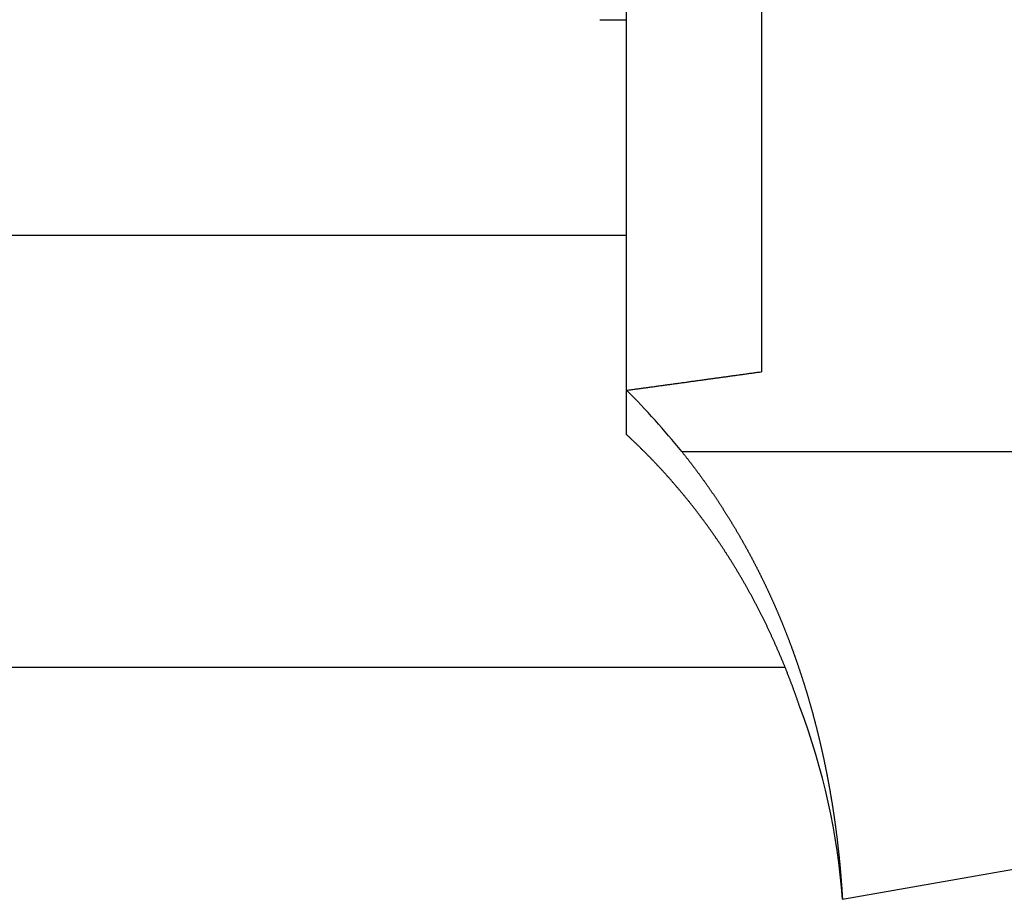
# Model space of a CAD drawing. Header units: millimetres. Extents: x 20 to 566, y 106 to 300.
# Tile 3 of 18: x 281 to 317, y 114 to 147. Entities that reach past the tile are written whole.
import ezdxf

# ---------------------------------------------------------------- set-up
doc = ezdxf.new("R2010")
doc.units = ezdxf.units.MM
doc.header["$MEASUREMENT"] = 0
doc.layers.add('4', color=7, linetype='Continuous')

msp = doc.modelspace()

# ---------------------------------------------------------------- linework, layer by layer
at = {"color": 7, "linetype": 'Continuous', "lineweight": 30}
for p, q in [((303.109, 131.45), (303.109, 195.327)), ((308.109, 186.209), (308.109, 133.785)), ((303.109, 138.827), (275.109, 138.827)), ((305.151, 130.827), (319.109, 130.827)), ((308.986, 122.827), (275.109, 122.827)), ((311.109, 114.238), (319.109, 115.648))]:
    msp.add_line(p, q, dxfattribs=at)
for centre, radius, start, end in [((283.507, 113.413), 27.779, 38.8191, 45.1195), ((286.174, 112.437), 25, 4.131, 20.831)]:
    msp.add_arc(centre, radius, start, end, dxfattribs=at)
for points, knots in [([(303.109, 133.097), (303.118, 133.098), (303.195, 133.109), (303.263, 133.118), (303.344, 133.129), (303.421, 133.14), (303.5, 133.151), (303.578, 133.161), (303.656, 133.172), (303.734, 133.183), (303.812, 133.194), (303.89, 133.204), (303.969, 133.215), (304.047, 133.226), (304.125, 133.236), (304.203, 133.247), (304.281, 133.258), (304.359, 133.268), (304.437, 133.279), (304.515, 133.29), (304.594, 133.301), (304.672, 133.311), (304.75, 133.322), (304.828, 133.333), (304.906, 133.344), (304.984, 133.354), (305.062, 133.365), (305.14, 133.376), (305.219, 133.386), (305.297, 133.397), (305.375, 133.408), (305.453, 133.419), (305.531, 133.429), (305.609, 133.44), (305.687, 133.451), (305.765, 133.462), (305.844, 133.472), (305.922, 133.483), (306, 133.494), (306.078, 133.505), (306.156, 133.515), (306.234, 133.526), (306.312, 133.537), (306.39, 133.548), (306.469, 133.558), (306.547, 133.569), (306.625, 133.58), (306.703, 133.591), (306.781, 133.601), (306.859, 133.612), (306.937, 133.623), (307.015, 133.634), (307.094, 133.645), (307.172, 133.655), (307.25, 133.666), (307.328, 133.677), (307.406, 133.688), (307.484, 133.698), (307.562, 133.709), (307.64, 133.72), (307.718, 133.731), (307.797, 133.742), (307.874, 133.752), (307.955, 133.763), (308.023, 133.773), (308.1, 133.784), (308.109, 133.785)], [0, 0, 0, 0, 0.07886, 0.15772, 0.23658, 0.315441, 0.394301, 0.473161, 0.552021, 0.630881, 0.709741, 0.788601, 0.867462, 0.946322, 1.025182, 1.104042, 1.182902, 1.261762, 1.340622, 1.419483, 1.498343, 1.577203, 1.656063, 1.734923, 1.813783, 1.892643, 1.971504, 2.050364, 2.129224, 2.208084, 2.286944, 2.365804, 2.444664, 2.523525, 2.602385, 2.681245, 2.760105, 2.838965, 2.917825, 2.996685, 3.075546, 3.154406, 3.233266, 3.312126, 3.390986, 3.469846, 3.548707, 3.627567, 3.706427, 3.785287, 3.864147, 3.943007, 4.021867, 4.100728, 4.179588, 4.258448, 4.337308, 4.416168, 4.495028, 4.573888, 4.652749, 4.731609, 4.810469, 4.889329, 4.968189, 5.047049, 5.047049, 5.047049, 5.047049]), ([(309.54, 121.327), (309.535, 121.343), (309.502, 121.438), (309.471, 121.53), (309.435, 121.635), (309.399, 121.736), (309.363, 121.838), (309.326, 121.94), (309.289, 122.041), (309.251, 122.143), (309.214, 122.244), (309.175, 122.345), (309.137, 122.446), (309.098, 122.547), (309.058, 122.647), (309.018, 122.748), (308.978, 122.848), (308.937, 122.949), (308.896, 123.049), (308.854, 123.148), (308.813, 123.248), (308.77, 123.348), (308.727, 123.447), (308.684, 123.546), (308.641, 123.645), (308.597, 123.744), (308.552, 123.843), (308.507, 123.941), (308.462, 124.039), (308.417, 124.137), (308.37, 124.235), (308.324, 124.333), (308.277, 124.43), (308.23, 124.528), (308.182, 124.625), (308.134, 124.722), (308.085, 124.818), (308.036, 124.915), (307.987, 125.011), (307.937, 125.107), (307.887, 125.203), (307.836, 125.299), (307.785, 125.394), (307.734, 125.489), (307.682, 125.584), (307.629, 125.679), (307.577, 125.773), (307.523, 125.867), (307.47, 125.961), (307.416, 126.055), (307.361, 126.149), (307.306, 126.242), (307.251, 126.335), (307.195, 126.428), (307.139, 126.52), (307.083, 126.613), (307.026, 126.705), (306.969, 126.797), (306.911, 126.888), (306.853, 126.979), (306.794, 127.07), (306.735, 127.161), (306.675, 127.252), (306.616, 127.342), (306.555, 127.432), (306.495, 127.521), (306.433, 127.611), (306.372, 127.7), (306.31, 127.788), (306.248, 127.877), (306.185, 127.965), (306.122, 128.053), (306.058, 128.141), (305.994, 128.228), (305.929, 128.315), (305.865, 128.402), (305.799, 128.488), (305.734, 128.574), (305.668, 128.66), (305.601, 128.746), (305.534, 128.831), (305.467, 128.916), (305.399, 129), (305.331, 129.085), (305.262, 129.168), (305.193, 129.252), (305.124, 129.335), (305.054, 129.418), (304.984, 129.501), (304.914, 129.583), (304.843, 129.665), (304.772, 129.747), (304.7, 129.828), (304.628, 129.909), (304.556, 129.989), (304.483, 130.069), (304.41, 130.149), (304.336, 130.229), (304.262, 130.308), (304.188, 130.386), (304.113, 130.465), (304.038, 130.543), (303.963, 130.621), (303.887, 130.698), (303.811, 130.775), (303.734, 130.851), (303.657, 130.927), (303.58, 131.003), (303.502, 131.079), (303.424, 131.154), (303.347, 131.228), (303.266, 131.304), (303.195, 131.37), (303.121, 131.439), (303.109, 131.45)], [0, 0, 0, 0, 0.108106, 0.216209, 0.324314, 0.432421, 0.540535, 0.648659, 0.756788, 0.864918, 0.973048, 1.081187, 1.18933, 1.297473, 1.405616, 1.513765, 1.621918, 1.730072, 1.838223, 1.94638, 2.054541, 2.162703, 2.270862, 2.379025, 2.487192, 2.59536, 2.703526, 2.811694, 2.919868, 3.028043, 3.136216, 3.24439, 3.352571, 3.460753, 3.568935, 3.677118, 3.785307, 3.893501, 4.001693, 4.109886, 4.218086, 4.32629, 4.434494, 4.542696, 4.650904, 4.759117, 4.86733, 4.975539, 5.083755, 5.191975, 5.300196, 5.408413, 5.516635, 5.624862, 5.733091, 5.841316, 5.949545, 6.05778, 6.166017, 6.274253, 6.38249, 6.490734, 6.598982, 6.70723, 6.815478, 6.923735, 7.031997, 7.14026, 7.248524, 7.356797, 7.465077, 7.573359, 7.681643, 7.789939, 7.898243, 8.00655, 8.114856, 8.223172, 8.331496, 8.439823, 8.548145, 8.656473, 8.764808, 8.873144, 8.981474, 9.089804, 9.19814, 9.306475, 9.414803, 9.523127, 9.631454, 9.73978, 9.848096, 9.956404, 10.064715, 10.173021, 10.281318, 10.389602, 10.497886, 10.606165, 10.714433, 10.822686, 10.930936, 11.039179, 11.14741, 11.255624, 11.363831, 11.472031, 11.580218, 11.688386, 11.796534, 11.904671, 12.012805, 12.120944, 12.120944, 12.120944, 12.120944]), ([(305.151, 130.827), (305.153, 130.825), (305.182, 130.788), (305.206, 130.759), (305.235, 130.722), (305.263, 130.687), (305.29, 130.652), (305.318, 130.617), (305.346, 130.582), (305.373, 130.546), (305.401, 130.511), (305.428, 130.476), (305.456, 130.44), (305.483, 130.405), (305.51, 130.369), (305.537, 130.334), (305.565, 130.298), (305.592, 130.262), (305.619, 130.227), (305.646, 130.191), (305.672, 130.155), (305.699, 130.119), (305.726, 130.083), (305.753, 130.047), (305.779, 130.011), (305.806, 129.975), (305.832, 129.939), (305.859, 129.903), (305.885, 129.867), (305.911, 129.83), (305.938, 129.794), (305.964, 129.758), (305.99, 129.721), (306.016, 129.685), (306.042, 129.648), (306.068, 129.612), (306.094, 129.575), (306.119, 129.538), (306.145, 129.502), (306.171, 129.465), (306.196, 129.428), (306.222, 129.391), (306.247, 129.354), (306.272, 129.317), (306.298, 129.28), (306.323, 129.243), (306.348, 129.206), (306.373, 129.169), (306.398, 129.132), (306.423, 129.095), (306.448, 129.057), (306.473, 129.02), (306.498, 128.983), (306.522, 128.945), (306.547, 128.908), (306.572, 128.87), (306.596, 128.833), (306.62, 128.795), (306.645, 128.758), (306.669, 128.72), (306.693, 128.682), (306.717, 128.644), (306.742, 128.607), (306.766, 128.569), (306.79, 128.531), (306.813, 128.493), (306.837, 128.455), (306.861, 128.417), (306.885, 128.379), (306.908, 128.341), (306.932, 128.303), (306.955, 128.264), (306.979, 128.226), (307.002, 128.188), (307.025, 128.15), (307.048, 128.111), (307.072, 128.073), (307.095, 128.035), (307.118, 127.996), (307.141, 127.958), (307.163, 127.919), (307.186, 127.88), (307.209, 127.842), (307.232, 127.803), (307.254, 127.764), (307.277, 127.726), (307.299, 127.687), (307.321, 127.648), (307.344, 127.609), (307.366, 127.57), (307.388, 127.531), (307.41, 127.492), (307.432, 127.453), (307.454, 127.414), (307.476, 127.375), (307.498, 127.336), (307.52, 127.297), (307.541, 127.258), (307.563, 127.218), (307.585, 127.179), (307.606, 127.14), (307.628, 127.1), (307.649, 127.061), (307.67, 127.022), (307.691, 126.982), (307.712, 126.943), (307.734, 126.903), (307.755, 126.864), (307.776, 126.824), (307.796, 126.784), (307.817, 126.745), (307.838, 126.705), (307.859, 126.665), (307.879, 126.625), (307.9, 126.586), (307.92, 126.546), (307.941, 126.506), (307.961, 126.466), (307.981, 126.426), (308.001, 126.386), (308.021, 126.346), (308.041, 126.306), (308.061, 126.266), (308.081, 126.226), (308.101, 126.185), (308.121, 126.145), (308.141, 126.105), (308.16, 126.065), (308.18, 126.024), (308.199, 125.984), (308.219, 125.944), (308.238, 125.903), (308.257, 125.863), (308.277, 125.823), (308.296, 125.782), (308.315, 125.742), (308.334, 125.701), (308.353, 125.66), (308.372, 125.62), (308.391, 125.579), (308.409, 125.538), (308.428, 125.498), (308.447, 125.457), (308.465, 125.416), (308.484, 125.375), (308.502, 125.335), (308.52, 125.294), (308.539, 125.253), (308.557, 125.212), (308.575, 125.171), (308.593, 125.13), (308.611, 125.089), (308.629, 125.048), (308.647, 125.007), (308.665, 124.966), (308.683, 124.925), (308.7, 124.884), (308.718, 124.842), (308.735, 124.801), (308.753, 124.76), (308.77, 124.719), (308.787, 124.677), (308.805, 124.636), (308.822, 124.595), (308.839, 124.553), (308.856, 124.512), (308.873, 124.471), (308.89, 124.429), (308.907, 124.388), (308.924, 124.346), (308.94, 124.305), (308.957, 124.263), (308.974, 124.221), (308.99, 124.18), (309.007, 124.138), (309.023, 124.096), (309.039, 124.055), (309.056, 124.013), (309.072, 123.971), (309.088, 123.93), (309.104, 123.888), (309.12, 123.846), (309.136, 123.804), (309.152, 123.762), (309.167, 123.72), (309.183, 123.678), (309.199, 123.636), (309.214, 123.594), (309.23, 123.552), (309.245, 123.51), (309.261, 123.468), (309.276, 123.426), (309.291, 123.384), (309.306, 123.342), (309.322, 123.3), (309.337, 123.258), (309.352, 123.216), (309.367, 123.173), (309.381, 123.131), (309.396, 123.089), (309.411, 123.047), (309.426, 123.004), (309.44, 122.962), (309.455, 122.92), (309.469, 122.877), (309.484, 122.835), (309.498, 122.792), (309.512, 122.75), (309.526, 122.707), (309.54, 122.665), (309.555, 122.622), (309.569, 122.58), (309.582, 122.537), (309.596, 122.495), (309.61, 122.452), (309.624, 122.41), (309.638, 122.367), (309.651, 122.324), (309.665, 122.282), (309.678, 122.239), (309.692, 122.196), (309.705, 122.153), (309.718, 122.111), (309.731, 122.068), (309.745, 122.025), (309.758, 121.982), (309.771, 121.939), (309.784, 121.897), (309.797, 121.854), (309.809, 121.811), (309.822, 121.768), (309.835, 121.725), (309.848, 121.682), (309.86, 121.639), (309.873, 121.596), (309.885, 121.553), (309.897, 121.51), (309.91, 121.467), (309.922, 121.424), (309.934, 121.381), (309.946, 121.338), (309.958, 121.295), (309.97, 121.251), (309.982, 121.208), (309.994, 121.165), (310.006, 121.122), (310.018, 121.079), (310.029, 121.036), (310.041, 120.992), (310.053, 120.949), (310.064, 120.906), (310.076, 120.862), (310.087, 120.819), (310.098, 120.776), (310.109, 120.732), (310.121, 120.689), (310.132, 120.646), (310.143, 120.602), (310.154, 120.559), (310.165, 120.516), (310.176, 120.472), (310.186, 120.429), (310.197, 120.385), (310.208, 120.342), (310.218, 120.298), (310.229, 120.255), (310.239, 120.211), (310.25, 120.168), (310.26, 120.124), (310.27, 120.08), (310.281, 120.037), (310.291, 119.993), (310.301, 119.95), (310.311, 119.906), (310.321, 119.862), (310.331, 119.819), (310.341, 119.775), (310.351, 119.731), (310.36, 119.688), (310.37, 119.644), (310.38, 119.6), (310.389, 119.557), (310.399, 119.513), (310.408, 119.469), (310.418, 119.425), (310.427, 119.381), (310.436, 119.338), (310.445, 119.294), (310.454, 119.25), (310.464, 119.206), (310.473, 119.162), (310.481, 119.118), (310.49, 119.074), (310.499, 119.031), (310.508, 118.987), (310.517, 118.943), (310.525, 118.899), (310.534, 118.855), (310.542, 118.811), (310.551, 118.767), (310.559, 118.723), (310.568, 118.679), (310.576, 118.635), (310.584, 118.591), (310.592, 118.547), (310.6, 118.503), (310.608, 118.459), (310.616, 118.415), (310.624, 118.371), (310.632, 118.327), (310.64, 118.283), (310.648, 118.239), (310.655, 118.194), (310.663, 118.15), (310.671, 118.106), (310.678, 118.062), (310.686, 118.018), (310.693, 117.974), (310.7, 117.93), (310.708, 117.885), (310.715, 117.841), (310.722, 117.797), (310.729, 117.753), (310.736, 117.709), (310.743, 117.664), (310.75, 117.62), (310.757, 117.576), (310.764, 117.532), (310.77, 117.487), (310.777, 117.443), (310.784, 117.399), (310.79, 117.355), (310.797, 117.31), (310.803, 117.266), (310.81, 117.222), (310.816, 117.177), (310.822, 117.133), (310.828, 117.089), (310.835, 117.044), (310.841, 117), (310.847, 116.956), (310.853, 116.911), (310.859, 116.867), (310.865, 116.822), (310.87, 116.778), (310.876, 116.734), (310.882, 116.689), (310.888, 116.645), (310.893, 116.6), (310.899, 116.556), (310.904, 116.512), (310.91, 116.467), (310.915, 116.423), (310.92, 116.378), (310.925, 116.334), (310.931, 116.289), (310.936, 116.245), (310.941, 116.2), (310.946, 116.156), (310.951, 116.111), (310.956, 116.067), (310.961, 116.022), (310.965, 115.978), (310.97, 115.933), (310.975, 115.889), (310.979, 115.844), (310.984, 115.8), (310.989, 115.755), (310.993, 115.711), (310.997, 115.666), (311.002, 115.621), (311.006, 115.577), (311.01, 115.532), (311.014, 115.488), (311.019, 115.443), (311.023, 115.399), (311.027, 115.354), (311.031, 115.309), (311.035, 115.265), (311.038, 115.22), (311.042, 115.176), (311.046, 115.131), (311.05, 115.086), (311.053, 115.042), (311.057, 114.997), (311.06, 114.952), (311.064, 114.908), (311.067, 114.863), (311.07, 114.819), (311.074, 114.774), (311.077, 114.729), (311.08, 114.685), (311.083, 114.64), (311.086, 114.595), (311.089, 114.551), (311.092, 114.506), (311.095, 114.461), (311.098, 114.416), (311.101, 114.372), (311.104, 114.326), (311.106, 114.288), (311.109, 114.241), (311.109, 114.238)], [0, 0, 0, 0, 0.044773, 0.089546, 0.134319, 0.179093, 0.22387, 0.268649, 0.313429, 0.358209, 0.402992, 0.447776, 0.492561, 0.537347, 0.582135, 0.626924, 0.671714, 0.716506, 0.761298, 0.806092, 0.850887, 0.895683, 0.94048, 0.985278, 1.030078, 1.074878, 1.119679, 1.164481, 1.209285, 1.254089, 1.298894, 1.3437, 1.388507, 1.433315, 1.478123, 1.522932, 1.567743, 1.612554, 1.657365, 1.702177, 1.74699, 1.791804, 1.836618, 1.881432, 1.926248, 1.971063, 2.015879, 2.060696, 2.105513, 2.150331, 2.195148, 2.239967, 2.284785, 2.329604, 2.374423, 2.419242, 2.464062, 2.508881, 2.553701, 2.59852, 2.643341, 2.68816, 2.73298, 2.7778, 2.82262, 2.86744, 2.912259, 2.957078, 3.001897, 3.046716, 3.091535, 3.136353, 3.181171, 3.225989, 3.270806, 3.315622, 3.360439, 3.405255, 3.45007, 3.494884, 3.539699, 3.584512, 3.629325, 3.674138, 3.71895, 3.763762, 3.808573, 3.853383, 3.898194, 3.943004, 3.987813, 4.032622, 4.077431, 4.122239, 4.167047, 4.211854, 4.256661, 4.301468, 4.346274, 4.39108, 4.435886, 4.480691, 4.525496, 4.5703, 4.615105, 4.659909, 4.704712, 4.749515, 4.794318, 4.83912, 4.883923, 4.928724, 4.973526, 5.018327, 5.063128, 5.107928, 5.152728, 5.197528, 5.242327, 5.287126, 5.331925, 5.376723, 5.421521, 5.466318, 5.511115, 5.555912, 5.600709, 5.645504, 5.6903, 5.735095, 5.77989, 5.824684, 5.869478, 5.914272, 5.959065, 6.003857, 6.048649, 6.093441, 6.138232, 6.183022, 6.227812, 6.272602, 6.317391, 6.362179, 6.406966, 6.451754, 6.49654, 6.541326, 6.586112, 6.630897, 6.675681, 6.720464, 6.765247, 6.810029, 6.85481, 6.899591, 6.944371, 6.989151, 7.03393, 7.078709, 7.123487, 7.168265, 7.213043, 7.25782, 7.302596, 7.347373, 7.392149, 7.436925, 7.4817, 7.526476, 7.571251, 7.616025, 7.6608, 7.705575, 7.750349, 7.795123, 7.839898, 7.884672, 7.929446, 7.97422, 8.018994, 8.063768, 8.108542, 8.153316, 8.19809, 8.242864, 8.287639, 8.332413, 8.377187, 8.421962, 8.466737, 8.511512, 8.556286, 8.601061, 8.645837, 8.690612, 8.735387, 8.780162, 8.824938, 8.869713, 8.914488, 8.959264, 9.00404, 9.048816, 9.093591, 9.138367, 9.183143, 9.227919, 9.272695, 9.317471, 9.362247, 9.407023, 9.451799, 9.496575, 9.541351, 9.586126, 9.630902, 9.675678, 9.720453, 9.765229, 9.810004, 9.85478, 9.899555, 9.94433, 9.989105, 10.03388, 10.078655, 10.12343, 10.168204, 10.212979, 10.257754, 10.302529, 10.347303, 10.392078, 10.436852, 10.481627, 10.526401, 10.571175, 10.61595, 10.660724, 10.705499, 10.750273, 10.795047, 10.839822, 10.884596, 10.92937, 10.974144, 11.018919, 11.063693, 11.108467, 11.153241, 11.198015, 11.242789, 11.287563, 11.332337, 11.377111, 11.421884, 11.466658, 11.511432, 11.556206, 11.60098, 11.645753, 11.690527, 11.735301, 11.780075, 11.824848, 11.869622, 11.914396, 11.959169, 12.003943, 12.048717, 12.093491, 12.138264, 12.183038, 12.227811, 12.272585, 12.317358, 12.362132, 12.406905, 12.451679, 12.496452, 12.541225, 12.585999, 12.630772, 12.675545, 12.720318, 12.765092, 12.809865, 12.854638, 12.899411, 12.944184, 12.988957, 13.03373, 13.078503, 13.123276, 13.168049, 13.212821, 13.257594, 13.302367, 13.34714, 13.391913, 13.436686, 13.481458, 13.526231, 13.571004, 13.615776, 13.660549, 13.705322, 13.750094, 13.794867, 13.839639, 13.884412, 13.929184, 13.973956, 14.018729, 14.063501, 14.108274, 14.153046, 14.197818, 14.24259, 14.287363, 14.332135, 14.376907, 14.421679, 14.466451, 14.511224, 14.555996, 14.600768, 14.64554, 14.690312, 14.735084, 14.779857, 14.824629, 14.869401, 14.914173, 14.958945, 15.003717, 15.048489, 15.093261, 15.138033, 15.182805, 15.227577, 15.272349, 15.317121, 15.361892, 15.406664, 15.451435, 15.496207, 15.540978, 15.58575, 15.630521, 15.675292, 15.720063, 15.764834, 15.809605, 15.854376, 15.899146, 15.943917, 15.988687, 16.033458, 16.078229, 16.122999, 16.16777, 16.21254, 16.257311, 16.302081, 16.346852, 16.391622, 16.436393, 16.481164, 16.525934, 16.570705, 16.615475, 16.660246, 16.705016, 16.749787, 16.794558, 16.839328, 16.884098, 16.928869, 16.97364, 17.01841, 17.06318, 17.107951, 17.152721, 17.197492, 17.242262, 17.287033, 17.331803, 17.376574, 17.421344, 17.466115, 17.510885, 17.555656, 17.600426, 17.645196, 17.689966, 17.734736, 17.779506, 17.824277, 17.869048, 17.913819, 17.913819, 17.913819, 17.913819])]:
    msp.add_open_spline(points, degree=3, knots=knots, dxfattribs=at)
at = {"layer": '4', "color": 7, "linetype": 'Continuous', "lineweight": 30}
msp.add_line((302.109, 146.827), (303.109, 146.827), dxfattribs=at)

doc.saveas('drawing.dxf')
